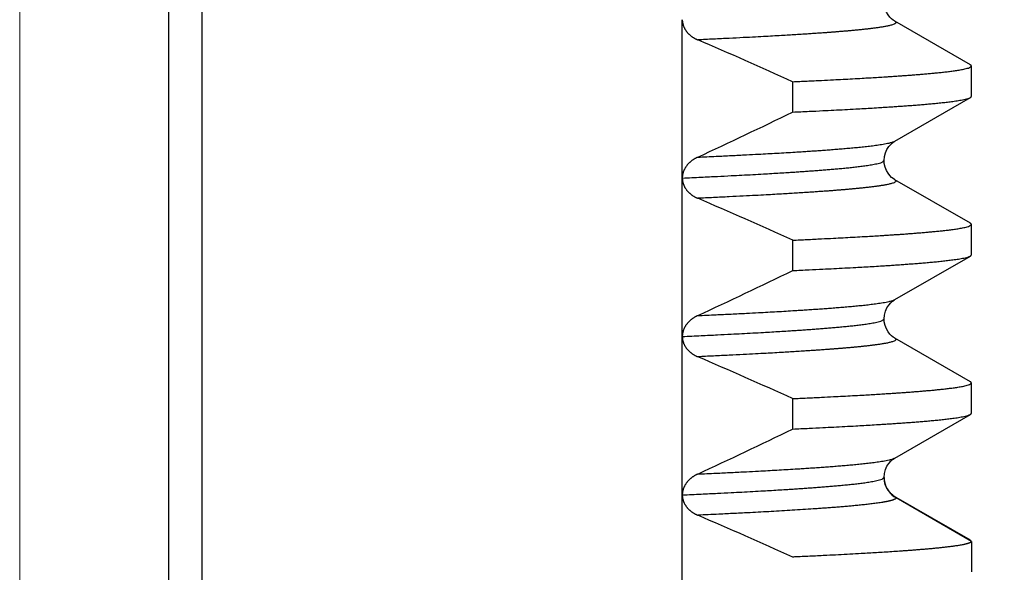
# Model space of a CAD drawing. Header units: millimetres. Extents: x 0 to 1300, y 0 to 891.
# Tile 51 of 127: x 195.5 to 201.71, y 528.95 to 532.44. Entities that reach past the tile are written whole.
import ezdxf

# ---------------------------------------------------------------- set-up
doc = ezdxf.new("R2010")
doc.units = ezdxf.units.MM
doc.header["$LTSCALE"] = 0.545669
doc.linetypes.add('CENTER', pattern=[50.8, 31.75, -6.35, 6.35, -6.35])
doc.layers.add('NoLayerName_001', color=7, linetype='Continuous')
doc.styles.get("Standard").update_dxf_attribs({"font": 'txt', "bigfont": 'extfont2'})
doc.dimstyles.get("Standard").update_dxf_attribs({"dimtxt": 2.5, "dimasz": 2.5, "dimexe": 1, "dimexo": 1, "dimtad": 1, "dimdec": 3, "dimzin": 0, "dimdsep": 46, "dimtxsty": 'Standard', "dimcen": 2.5, "dimadec": 3, "dimazin": 0, "dimtfac": 0.75, "dimtdec": 3, "dimtmove": 0, "dimatfit": 3, "dimfxl": 1, "dimarcsym": 0})

# ---------------------------------------------------------------- blocks, each defined once
blk = doc.blocks.new('_OPEN30')
at = {"color": 0, "linetype": 'ByBlock', "lineweight": -2}
for p, q in [((-1, 0.267949), (0, 0)), ((0, 0), (-1, -0.267949)), ((0, 0), (-1, 0))]:
    blk.add_line(p, q, dxfattribs=at)
blk = doc.blocks.new('*D27')
at = {"layer": 'Defpoints', "color": 0}
for p in [(195.5, 522.25), (180, 516.6915), (180, 445)]:
    blk.add_point(p, dxfattribs=at)
at = {"layer": 'NoLayerName_001', "color": 0, "linetype": 'Continuous', "lineweight": 13}
for p, q in [((195.5, 519.25), (195.5, 513.6915)), ((180, 516.6915), (150.5298, 516.6915)), ((191, 516.6915), (184.5, 516.6915))]:
    blk.add_line(p, q, dxfattribs=at)
at = {"layer": 'NoLayerName_001', "color": 0, "lineweight": 13, "xscale": 4.5, "yscale": 4.5, "zscale": 4.5, "rotation": 180}
blk.add_blockref('_OPEN30', (180, 516.6915), dxfattribs=at)
at = {"layer": 'NoLayerName_001', "color": 0, "lineweight": 13, "xscale": 4.5, "yscale": 4.5, "zscale": 4.5}
blk.add_blockref('_OPEN30', (195.5, 516.6915), dxfattribs=at)
at = {"layer": 'NoLayerName_001', "color": 0, "lineweight": 13, "insert": (161.85, 525.9495), "char_height": 10.5, "attachment_point": 5}
blk.add_mtext('\\W0.8000;１６', dxfattribs=at)
blk = doc.blocks.new('*D45')
at = {"layer": 'Defpoints', "color": 0}
for p in [(280, 585), (286.9604, 585), (200.65, 526.05)]:
    blk.add_point(p, dxfattribs=at)
at = {"layer": 'NoLayerName_001', "color": 0, "linetype": 'Continuous', "lineweight": 13}
for p, q in [((283, 585), (289.9604, 585)), ((286.9604, 530.55), (286.9604, 580.5)), ((203.65, 526.05), (289.9604, 526.05))]:
    blk.add_line(p, q, dxfattribs=at)
at = {"layer": 'NoLayerName_001', "color": 0, "lineweight": 13, "xscale": 4.5, "yscale": 4.5, "zscale": 4.5}
for p, rotation in [((286.9604, 585), 90), ((286.9604, 526.05), 270)]:
    blk.add_blockref('_OPEN30', p, dxfattribs=dict(at, rotation=rotation))
at = {"layer": 'NoLayerName_001', "color": 0, "lineweight": 13, "insert": (277.7392, 555.525), "char_height": 10.5, "attachment_point": 5, "rotation": 90}
blk.add_mtext('\\W0.8000;５９', dxfattribs=at)

msp = doc.modelspace()

# ---------------------------------------------------------------- linework, layer by layer
at = {"layer": 'NoLayerName_001', "color": 4, "linetype": 'CENTER', "lineweight": 13}
msp.add_line((195.5, 522.25), (195.5, 547.25), dxfattribs=at)
at = {"layer": 'NoLayerName_001', "color": 60, "linetype": 'Continuous', "lineweight": 25}
for p, q in [((196.4381, 536.9614), (196.4381, 526.05)), ((196.6489, 536.9663), (196.6489, 526.35)), ((199.6776, 529.44), (199.6776, 532.4376)), ((201.4937, 532.1532), (201.0182, 532.428)), ((201.5, 531.9541), (201.5, 532.1459)), ((200.3734, 532.0467), (200.3734, 531.855)), ((201.0182, 531.672), (201.4937, 531.9468)), ((201.4937, 531.1532), (201.0182, 531.428)), ((201.5, 530.9541), (201.5, 531.1459)), ((200.3734, 531.0467), (200.3734, 530.855)), ((201.0182, 530.672), (201.4937, 530.9468)), ((201.4937, 530.1532), (201.0182, 530.428)), ((201.5, 529.9541), (201.5, 530.1459)), ((200.3734, 530.0467), (200.3734, 529.855)), ((201.0182, 529.672), (201.4937, 529.9468)), ((200.952, 529.5258), (200.95, 529.5499)), ((200.95, 529.5498), (200.95, 529.5499)), ((199.6776, 528.4389), (199.6776, 529.4377)), ((201.0182, 529.428), (201.025, 529.4201)), ((201.5, 529.1459), (201.025, 529.4201)), ((201.4937, 529.1532), (201.0267, 529.4231)), ((201.5, 529.1459), (201.5, 528.9541))]:
    msp.add_line(p, q, dxfattribs=at)
for points in [[(201.0181, 532.428), (201.015, 532.4299), (201.0071, 532.4353), (200.9975, 532.443), (200.9864, 532.4541), (200.975, 532.4686), (200.9648, 532.4861), (200.9565, 532.5071), (200.9513, 532.5307), (200.95, 532.55)], [(200.95, 531.5499), (200.952, 531.5741), (200.9584, 531.5986), (200.968, 531.6199), (200.9793, 531.6373), (200.9915, 531.6513), (201.0031, 531.6617), (201.0127, 531.6686), (201.0181, 531.672)], [(201.0181, 531.428), (201.0149, 531.43), (201.007, 531.4353), (200.9974, 531.4431), (200.9863, 531.4542), (200.9749, 531.4688), (200.9647, 531.4863), (200.9565, 531.5072), (200.9513, 531.5308), (200.95, 531.55)], [(200.95, 530.5499), (200.952, 530.574), (200.9583, 530.5985), (200.9679, 530.6198), (200.9792, 530.6372), (200.9914, 530.6512), (201.003, 530.6616), (201.0126, 530.6686), (201.0181, 530.672)], [(201.0181, 530.428), (201.0149, 530.43), (201.007, 530.4353), (200.9974, 530.4431), (200.9863, 530.4542), (200.9749, 530.4687), (200.9648, 530.4863), (200.9565, 530.5072), (200.9513, 530.5308), (200.95, 530.55)], [(200.95, 529.5499), (200.952, 529.574), (200.9583, 529.5985), (200.9679, 529.6198), (200.9792, 529.6372), (200.9914, 529.6513), (201.0031, 529.6617), (201.0127, 529.6686), (201.0181, 529.672)], [(200.9851, 529.4555), (200.9748, 529.4689), (200.9654, 529.4849), (200.9575, 529.5041), (200.952, 529.5258)], [(201.0182, 529.428), (201.0118, 529.4319), (201.0042, 529.4374), (200.9953, 529.445), (200.9851, 529.4555)]]:
    msp.add_lwpolyline(points, dxfattribs=at)
for centre, radius, start, end in [((187.4459, 503.5742), 31.2699, 65.5803, 66.77892), ((182.1525, 569.4342), 41.7636, 294.95828, 295.86722), ((187.4468, 502.5762), 31.2677, 65.58026, 66.77885), ((182.1538, 568.4315), 41.7606, 294.95833, 295.86726), ((187.4466, 501.5758), 31.2681, 65.58027, 66.77887), ((182.1535, 567.432), 41.7612, 294.95832, 295.86725), ((201.0991, 529.55), 0.1491, 180.06015, 186.74636), ((201.1013, 529.5502), 0.1513, 186.73542, 190.16084), ((201.0998, 529.5499), 0.1498, 190.12922, 240.03816), ((187.446, 500.5744), 31.2697, 65.5803, 66.77891)]:
    msp.add_arc(centre, radius, start, end, dxfattribs=at)
for points, knots in [([(199.6776, 532.4376), (199.6777, 532.4357), (199.6777, 532.432), (199.6782, 532.4263), (199.679, 532.4207), (199.68, 532.4152), (199.6813, 532.4097), (199.6829, 532.4043), (199.6848, 532.3989), (199.6868, 532.3936), (199.6891, 532.3885), (199.6917, 532.3834), (199.6944, 532.3785), (199.6973, 532.3737), (199.7005, 532.369), (199.7038, 532.3645), (199.7073, 532.3601), (199.711, 532.3558), (199.7148, 532.3516), (199.7187, 532.3477), (199.7229, 532.3438), (199.7271, 532.3401), (199.7315, 532.3365), (199.7359, 532.3331), (199.7405, 532.3298), (199.7452, 532.3267), (199.75, 532.3237), (199.7548, 532.3209), (199.7597, 532.3182), (199.7648, 532.3156), (199.7698, 532.3132), (199.7733, 532.3117), (199.775, 532.3109)], [0, 0, 0, 0, 0.0056185, 0.011248, 0.0168888, 0.0225397, 0.0281978, 0.0338596, 0.03952, 0.0451737, 0.0508192, 0.0564592, 0.0620957, 0.0677301, 0.073363, 0.0789946, 0.0846244, 0.0902521, 0.0958792, 0.1015072, 0.1071367, 0.112768, 0.1184005, 0.1240333, 0.129665, 0.1352949, 0.1409234, 0.1465507, 0.1521764, 0.1578, 0.1634207, 0.1690373, 0.1690373, 0.1690373, 0.1690373]), ([(201.0182, 532.428), (201.0204, 532.4253), (201.0292, 532.4201), (201.0173, 532.4109), (201.008, 532.4075), (200.9972, 532.404), (200.9866, 532.4012), (200.9758, 532.3988), (200.965, 532.3966), (200.9541, 532.3945), (200.9432, 532.3926), (200.9323, 532.3909), (200.9214, 532.3892), (200.9104, 532.3876), (200.8995, 532.3861), (200.8885, 532.3846), (200.8776, 532.3832), (200.8666, 532.3819), (200.8556, 532.3806), (200.8446, 532.3793), (200.8337, 532.3781), (200.8227, 532.3769), (200.8117, 532.3757), (200.8007, 532.3746), (200.7897, 532.3735), (200.7787, 532.3724), (200.7677, 532.3713), (200.753, 532.3699), (200.7347, 532.3682), (200.7127, 532.3663), (200.6907, 532.3644), (200.6686, 532.3626), (200.6466, 532.3608), (200.6246, 532.3591), (200.6025, 532.3574), (200.5768, 532.3555), (200.5474, 532.3534), (200.5143, 532.3511), (200.4813, 532.3489), (200.4445, 532.3465), (200.4188, 532.3448), (200.4041, 532.3439)], [0, 0, 0, 0, 0.0106378, 0.0213251, 0.0323598, 0.0434161, 0.054466, 0.065518, 0.0765695, 0.0876207, 0.098672, 0.1097233, 0.1207746, 0.131826, 0.1428777, 0.1539296, 0.1649812, 0.1760326, 0.1870839, 0.1981351, 0.2091863, 0.2202375, 0.2312887, 0.2423399, 0.2533911, 0.2644423, 0.2754935, 0.2865448, 0.3086472, 0.3307495, 0.3528518, 0.3749541, 0.3970564, 0.4191587, 0.4412609, 0.4633632, 0.4965166, 0.52967, 0.5628234, 0.5959767, 0.6401812, 0.6401812, 0.6401812, 0.6401812]), ([(200.4041, 532.3439), (200.3894, 532.343), (200.3599, 532.3412), (200.3121, 532.3383), (200.2607, 532.3354), (200.2018, 532.3321), (200.1356, 532.3285), (200.0583, 532.3245), (199.97, 532.3201), (199.8744, 532.3155), (199.8081, 532.3124), (199.775, 532.3109)], [0, 0, 0, 0, 0.0442045, 0.0884089, 0.1436645, 0.1989201, 0.2652267, 0.3425845, 0.4309935, 0.5304536, 0.6299137, 0.6299137, 0.6299137, 0.6299137]), ([(200.3734, 532.0467), (200.4036, 532.0481), (200.4641, 532.0509), (200.5498, 532.055), (200.6254, 532.0588), (200.691, 532.0622), (200.7514, 532.0655), (200.8069, 532.0686), (200.8573, 532.0715), (200.9026, 532.0742), (200.9429, 532.0767), (200.9781, 532.079), (201.0084, 532.081), (201.0386, 532.083), (201.0688, 532.0851), (201.099, 532.0873), (201.1292, 532.0896), (201.1543, 532.0916), (201.1745, 532.0932), (201.1895, 532.0944), (201.2046, 532.0957), (201.2197, 532.097), (201.2348, 532.0983), (201.2499, 532.0997), (201.2649, 532.1011), (201.28, 532.1026), (201.2951, 532.1041), (201.3101, 532.1057), (201.3252, 532.1073), (201.3402, 532.109), (201.3553, 532.1108), (201.3703, 532.1127), (201.3853, 532.1147), (201.4003, 532.1168), (201.4153, 532.119), (201.4302, 532.1215), (201.4451, 532.1242), (201.46, 532.1273), (201.4744, 532.1313), (201.4896, 532.1347), (201.4963, 532.1426), (201.5, 532.1459)], [0, 0, 0, 0, 0.090842, 0.181683, 0.257385, 0.317946, 0.378507, 0.439068, 0.484489, 0.529911, 0.575332, 0.605612, 0.635893, 0.666174, 0.696454, 0.726735, 0.757015, 0.787296, 0.802437, 0.817577, 0.832718, 0.847859, 0.863, 0.878141, 0.893282, 0.908423, 0.923564, 0.938704, 0.953844, 0.968985, 0.984125, 0.999266, 1.014406, 1.029548, 1.044689, 1.059829, 1.074969, 1.090113, 1.105247, 1.120401, 1.135143, 1.135143, 1.135143, 1.135143]), ([(201.5, 532.1459), (201.5, 532.146), (201.5, 532.1464), (201.4999, 532.1468), (201.4997, 532.1473), (201.4996, 532.1478), (201.4993, 532.1482), (201.4991, 532.1487), (201.4988, 532.1491), (201.4985, 532.1495), (201.4982, 532.1499), (201.4978, 532.1502), (201.4975, 532.1506), (201.4971, 532.1509), (201.4967, 532.1512), (201.4963, 532.1515), (201.4958, 532.1518), (201.4954, 532.1521), (201.495, 532.1524), (201.4945, 532.1527), (201.4941, 532.1529), (201.4938, 532.1531), (201.4937, 532.1532)], [0, 0, 0, 0, 0.00049748, 0.00099748, 0.00149905, 0.00199916, 0.00249564, 0.0029905, 0.00348575, 0.00398289, 0.00448291, 0.00498635, 0.00549335, 0.00600369, 0.00651683, 0.00703199, 0.00754815, 0.00806412, 0.00857856, 0.00908999, 0.00959684, 0.01009745, 0.01009745, 0.01009745, 0.01009745]), ([(200.3734, 531.855), (200.408, 531.8566), (200.4714, 531.8595), (200.5579, 531.8637), (200.6329, 531.8675), (200.7021, 531.8711), (200.7655, 531.8745), (200.8231, 531.8778), (200.875, 531.8808), (200.9211, 531.8836), (200.9614, 531.8862), (200.996, 531.8884), (201.0305, 531.8908), (201.0651, 531.8932), (201.0996, 531.8957), (201.1284, 531.8978), (201.1514, 531.8996), (201.1687, 531.901), (201.186, 531.9024), (201.2032, 531.9039), (201.2205, 531.9054), (201.2377, 531.9069), (201.255, 531.9085), (201.2722, 531.9101), (201.2894, 531.9118), (201.3067, 531.9136), (201.3239, 531.9155), (201.3411, 531.9174), (201.3583, 531.9195), (201.3755, 531.9216), (201.3926, 531.924), (201.4098, 531.9265), (201.4269, 531.9292), (201.4439, 531.9323), (201.4609, 531.9359), (201.4778, 531.9398), (201.4883, 531.9447), (201.4937, 531.9468)], [0, 0, 0, 0, 0.103913, 0.190508, 0.259783, 0.329059, 0.398334, 0.450291, 0.502248, 0.554205, 0.588842, 0.62348, 0.658118, 0.692756, 0.727394, 0.762032, 0.779351, 0.79667, 0.81399, 0.831309, 0.848628, 0.865948, 0.883267, 0.900586, 0.917905, 0.935223, 0.952542, 0.969861, 0.987181, 1.0045, 1.021819, 1.039137, 1.056457, 1.073783, 1.091095, 1.108413, 1.125731, 1.125731, 1.125731, 1.125731]), ([(201.4937, 531.9468), (201.4938, 531.9469), (201.4941, 531.9471), (201.4945, 531.9473), (201.4949, 531.9476), (201.4953, 531.9479), (201.4957, 531.9481), (201.4961, 531.9484), (201.4966, 531.9488), (201.497, 531.9491), (201.4973, 531.9494), (201.4977, 531.9498), (201.4981, 531.9502), (201.4984, 531.9505), (201.4988, 531.951), (201.4991, 531.9514), (201.4993, 531.9518), (201.4996, 531.9522), (201.4997, 531.9527), (201.4999, 531.9532), (201.5, 531.9537), (201.5, 531.954), (201.5, 531.9541)], [0, 0, 0, 0, 0.00049022, 0.00097777, 0.0014648, 0.00195357, 0.00244637, 0.00294563, 0.00345381, 0.00397146, 0.00449553, 0.00502278, 0.00555025, 0.00607529, 0.00659569, 0.00710976, 0.00761646, 0.00811554, 0.00860777, 0.00909506, 0.00958064, 0.0100692, 0.0100692, 0.0100692, 0.0100692]), ([(199.775, 531.5707), (199.8134, 531.5725), (199.8838, 531.5757), (199.9862, 531.5807), (200.0757, 531.5852), (200.1525, 531.5892), (200.2164, 531.5927), (200.274, 531.5959), (200.3316, 531.5993), (200.3827, 531.6024), (200.4275, 531.6052), (200.4658, 531.6077), (200.5042, 531.6102), (200.5425, 531.6129), (200.5808, 531.6156), (200.6128, 531.618), (200.6383, 531.62), (200.6575, 531.6215), (200.6766, 531.6231), (200.6958, 531.6247), (200.7149, 531.6263), (200.7341, 531.628), (200.7532, 531.6298), (200.7723, 531.6316), (200.7915, 531.6335), (200.8106, 531.6354), (200.8297, 531.6375), (200.8488, 531.6396), (200.8679, 531.6418), (200.8869, 531.6442), (200.906, 531.6468), (200.925, 531.6495), (200.944, 531.6526), (200.9629, 531.6559), (200.9817, 531.6599), (201.0005, 531.6642), (201.0122, 531.6696), (201.0181, 531.672)], [0, 0, 0, 0, 0.115298, 0.21138, 0.307462, 0.384328, 0.441977, 0.499626, 0.557275, 0.614925, 0.653358, 0.69179, 0.730223, 0.768656, 0.807089, 0.845522, 0.864738, 0.883955, 0.903172, 0.922389, 0.941606, 0.960823, 0.98004, 0.999256, 1.018472, 1.037689, 1.056905, 1.076122, 1.095339, 1.114556, 1.133772, 1.152987, 1.172205, 1.191429, 1.210638, 1.229853, 1.249068, 1.249068, 1.249068, 1.249068]), ([(199.775, 531.5707), (199.7733, 531.5699), (199.7698, 531.5683), (199.7648, 531.5656), (199.7598, 531.5629), (199.7548, 531.56), (199.75, 531.557), (199.7452, 531.5539), (199.7406, 531.5506), (199.736, 531.5471), (199.7315, 531.5436), (199.7272, 531.5398), (199.723, 531.536), (199.7189, 531.532), (199.7149, 531.5279), (199.7111, 531.5236), (199.7074, 531.5193), (199.7039, 531.5147), (199.7006, 531.5101), (199.6975, 531.5053), (199.6946, 531.5004), (199.6918, 531.4954), (199.6893, 531.4903), (199.687, 531.485), (199.6849, 531.4797), (199.683, 531.4742), (199.6814, 531.4687), (199.6801, 531.4631), (199.679, 531.4575), (199.6782, 531.4518), (199.6777, 531.4461), (199.6777, 531.4423), (199.6776, 531.4404)], [0, 0, 0, 0, 0.0056983, 0.0114005, 0.0171055, 0.0228125, 0.0285211, 0.0342309, 0.039942, 0.0456546, 0.0513683, 0.0570817, 0.0627938, 0.0685043, 0.0742132, 0.0799212, 0.0856296, 0.0913397, 0.0970514, 0.1027643, 0.1084788, 0.1141958, 0.1199167, 0.1256439, 0.1313802, 0.1371238, 0.1428687, 0.1486095, 0.1543422, 0.1600642, 0.1657747, 0.1714745, 0.1714745, 0.1714745, 0.1714745]), ([(199.6776, 531.439), (199.7175, 531.4408), (199.7915, 531.4442), (199.8939, 531.4492), (199.9793, 531.4535), (200.0533, 531.4573), (200.1216, 531.461), (200.1842, 531.4645), (200.2411, 531.4678), (200.2923, 531.4709), (200.3378, 531.4738), (200.3776, 531.4763), (200.4117, 531.4786), (200.4458, 531.4809), (200.4799, 531.4833), (200.514, 531.4858), (200.5481, 531.4884), (200.5765, 531.4907), (200.5992, 531.4925), (200.6163, 531.494), (200.6333, 531.4954), (200.6503, 531.4969), (200.6674, 531.4984), (200.6844, 531.5), (200.7014, 531.5017), (200.7184, 531.5034), (200.7354, 531.5051), (200.7524, 531.5069), (200.7694, 531.5088), (200.7864, 531.5108), (200.8034, 531.5129), (200.8203, 531.5151), (200.8373, 531.5175), (200.8542, 531.52), (200.871, 531.5228), (200.8879, 531.5258), (200.9047, 531.5292), (200.921, 531.5337), (200.9382, 531.5374), (200.9458, 531.5463), (200.95, 531.5499)], [0, 0, 0, 0, 0.119676, 0.222256, 0.307739, 0.376125, 0.444511, 0.512898, 0.564188, 0.615478, 0.666768, 0.700961, 0.735154, 0.769348, 0.803541, 0.837734, 0.871927, 0.906121, 0.923218, 0.940315, 0.957412, 0.97451, 0.991607, 1.008705, 1.025802, 1.042899, 1.059996, 1.077092, 1.094189, 1.111286, 1.128382, 1.14548, 1.162577, 1.179674, 1.196771, 1.213867, 1.230968, 1.248057, 1.26517, 1.281821, 1.281821, 1.281821, 1.281821]), ([(199.6776, 531.4397), (199.6777, 531.4378), (199.6777, 531.434), (199.6781, 531.4283), (199.6788, 531.4227), (199.6798, 531.417), (199.681, 531.4114), (199.6825, 531.4059), (199.6842, 531.4004), (199.6862, 531.3951), (199.6885, 531.3898), (199.691, 531.3847), (199.6937, 531.3797), (199.6966, 531.3748), (199.6998, 531.37), (199.7031, 531.3654), (199.7066, 531.3609), (199.7103, 531.3565), (199.7142, 531.3523), (199.7182, 531.3482), (199.7223, 531.3443), (199.7266, 531.3405), (199.731, 531.3369), (199.7355, 531.3334), (199.7401, 531.3301), (199.7449, 531.3269), (199.7497, 531.3239), (199.7546, 531.321), (199.7596, 531.3182), (199.7647, 531.3156), (199.7698, 531.3132), (199.7733, 531.3117), (199.775, 531.3109)], [0, 0, 0, 0, 0.0056943, 0.0114014, 0.0171182, 0.0228414, 0.0285676, 0.0342936, 0.0400164, 0.0457337, 0.0514464, 0.0571573, 0.0628684, 0.0685806, 0.0742935, 0.0800059, 0.085716, 0.0914218, 0.097125, 0.1028272, 0.1085296, 0.1142327, 0.1199367, 0.1256409, 0.1313445, 0.137047, 0.1427489, 0.1484499, 0.1541497, 0.1598474, 0.165542, 0.171232, 0.171232, 0.171232, 0.171232]), ([(201.0181, 531.428), (201.0204, 531.4253), (201.0291, 531.4201), (201.0173, 531.4109), (201.008, 531.4075), (200.9972, 531.404), (200.9866, 531.4012), (200.9758, 531.3988), (200.9649, 531.3966), (200.9541, 531.3945), (200.9432, 531.3926), (200.9323, 531.3909), (200.9214, 531.3892), (200.9104, 531.3876), (200.8995, 531.3861), (200.8885, 531.3846), (200.8776, 531.3832), (200.8666, 531.3819), (200.8556, 531.3806), (200.8446, 531.3793), (200.8337, 531.3781), (200.8227, 531.3769), (200.8117, 531.3757), (200.8007, 531.3746), (200.7897, 531.3735), (200.7787, 531.3724), (200.7677, 531.3713), (200.753, 531.3699), (200.7347, 531.3682), (200.7127, 531.3663), (200.6907, 531.3644), (200.6686, 531.3626), (200.6466, 531.3608), (200.6246, 531.3591), (200.6025, 531.3574), (200.5768, 531.3555), (200.5474, 531.3534), (200.5143, 531.3511), (200.4813, 531.3489), (200.4445, 531.3465), (200.4188, 531.3448), (200.4041, 531.3439)], [0, 0, 0, 0, 0.0106377, 0.0213249, 0.0323595, 0.0434156, 0.0544655, 0.0655174, 0.0765688, 0.0876199, 0.098671, 0.1097223, 0.1207734, 0.1318248, 0.1428764, 0.1539281, 0.1649796, 0.1760309, 0.1870821, 0.1981332, 0.2091843, 0.2202354, 0.2312865, 0.2423376, 0.2533887, 0.2644398, 0.2754909, 0.286542, 0.3086442, 0.3307463, 0.3528484, 0.3749505, 0.3970526, 0.4191546, 0.4412567, 0.4633588, 0.4965119, 0.5296649, 0.562818, 0.595971, 0.6401751, 0.6401751, 0.6401751, 0.6401751]), ([(200.4041, 531.3439), (200.3894, 531.343), (200.3599, 531.3412), (200.3121, 531.3383), (200.2607, 531.3354), (200.2018, 531.3321), (200.1356, 531.3285), (200.0583, 531.3245), (199.97, 531.3201), (199.8744, 531.3155), (199.8081, 531.3124), (199.775, 531.3109)], [0, 0, 0, 0, 0.0442041, 0.0884081, 0.1436631, 0.1989182, 0.2652242, 0.3425813, 0.4309894, 0.5304486, 0.6299077, 0.6299077, 0.6299077, 0.6299077]), ([(200.3734, 531.0467), (200.4036, 531.0481), (200.4641, 531.0509), (200.5498, 531.055), (200.6254, 531.0588), (200.691, 531.0622), (200.7514, 531.0655), (200.8069, 531.0686), (200.8573, 531.0715), (200.9026, 531.0742), (200.9429, 531.0767), (200.9781, 531.079), (201.0084, 531.081), (201.0386, 531.083), (201.0688, 531.0851), (201.099, 531.0873), (201.1292, 531.0896), (201.1543, 531.0916), (201.1745, 531.0932), (201.1895, 531.0944), (201.2046, 531.0957), (201.2197, 531.097), (201.2348, 531.0983), (201.2499, 531.0997), (201.2649, 531.1011), (201.28, 531.1026), (201.2951, 531.1041), (201.3101, 531.1057), (201.3252, 531.1073), (201.3402, 531.109), (201.3553, 531.1108), (201.3703, 531.1127), (201.3853, 531.1147), (201.4003, 531.1168), (201.4153, 531.119), (201.4302, 531.1215), (201.4451, 531.1242), (201.46, 531.1273), (201.4744, 531.1313), (201.4896, 531.1347), (201.4963, 531.1426), (201.5, 531.1459)], [0, 0, 0, 0, 0.090842, 0.181683, 0.257385, 0.317946, 0.378507, 0.439068, 0.484489, 0.529911, 0.575332, 0.605612, 0.635893, 0.666174, 0.696454, 0.726735, 0.757015, 0.787296, 0.802437, 0.817577, 0.832718, 0.847859, 0.863, 0.878141, 0.893282, 0.908423, 0.923564, 0.938704, 0.953844, 0.968985, 0.984125, 0.999266, 1.014406, 1.029548, 1.044689, 1.059829, 1.074969, 1.090113, 1.105247, 1.120401, 1.135143, 1.135143, 1.135143, 1.135143]), ([(201.5, 531.1459), (201.5, 531.146), (201.5, 531.1464), (201.4999, 531.1468), (201.4997, 531.1473), (201.4996, 531.1478), (201.4993, 531.1482), (201.4991, 531.1487), (201.4988, 531.1491), (201.4985, 531.1495), (201.4982, 531.1499), (201.4978, 531.1502), (201.4975, 531.1506), (201.4971, 531.1509), (201.4967, 531.1512), (201.4963, 531.1515), (201.4958, 531.1518), (201.4954, 531.1521), (201.495, 531.1524), (201.4945, 531.1527), (201.4941, 531.1529), (201.4938, 531.1531), (201.4937, 531.1532)], [0, 0, 0, 0, 0.00049748, 0.00099748, 0.00149905, 0.00199916, 0.00249564, 0.0029905, 0.00348575, 0.00398289, 0.00448291, 0.00498635, 0.00549335, 0.00600369, 0.00651683, 0.00703199, 0.00754815, 0.00806412, 0.00857856, 0.00908999, 0.00959684, 0.01009745, 0.01009745, 0.01009745, 0.01009745]), ([(201.4937, 530.9468), (201.4938, 530.9469), (201.4941, 530.9471), (201.4945, 530.9473), (201.4949, 530.9476), (201.4953, 530.9479), (201.4957, 530.9481), (201.4961, 530.9484), (201.4966, 530.9488), (201.497, 530.9491), (201.4973, 530.9494), (201.4977, 530.9498), (201.4981, 530.9502), (201.4984, 530.9505), (201.4988, 530.951), (201.4991, 530.9514), (201.4993, 530.9518), (201.4996, 530.9522), (201.4997, 530.9527), (201.4999, 530.9532), (201.5, 530.9537), (201.5, 530.954), (201.5, 530.9541)], [0, 0, 0, 0, 0.00049022, 0.00097777, 0.0014648, 0.00195357, 0.00244637, 0.00294563, 0.00345381, 0.00397146, 0.00449553, 0.00502278, 0.00555025, 0.00607529, 0.00659569, 0.00710976, 0.00761646, 0.00811554, 0.00860777, 0.00909506, 0.00958064, 0.0100692, 0.0100692, 0.0100692, 0.0100692]), ([(200.3734, 530.855), (200.408, 530.8566), (200.4714, 530.8595), (200.5579, 530.8637), (200.6329, 530.8675), (200.7021, 530.8711), (200.7655, 530.8745), (200.8231, 530.8778), (200.875, 530.8808), (200.9211, 530.8836), (200.9614, 530.8862), (200.996, 530.8884), (201.0305, 530.8908), (201.0651, 530.8932), (201.0996, 530.8957), (201.1284, 530.8978), (201.1514, 530.8996), (201.1687, 530.901), (201.186, 530.9024), (201.2032, 530.9039), (201.2205, 530.9054), (201.2377, 530.9069), (201.255, 530.9085), (201.2722, 530.9101), (201.2894, 530.9118), (201.3067, 530.9136), (201.3239, 530.9155), (201.3411, 530.9174), (201.3583, 530.9195), (201.3755, 530.9216), (201.3926, 530.924), (201.4098, 530.9265), (201.4269, 530.9292), (201.4439, 530.9323), (201.4609, 530.9359), (201.4778, 530.9398), (201.4883, 530.9447), (201.4937, 530.9468)], [0, 0, 0, 0, 0.103913, 0.190508, 0.259783, 0.329059, 0.398334, 0.450291, 0.502248, 0.554205, 0.588842, 0.62348, 0.658118, 0.692756, 0.727394, 0.762032, 0.779351, 0.79667, 0.81399, 0.831309, 0.848628, 0.865948, 0.883267, 0.900586, 0.917905, 0.935223, 0.952542, 0.969861, 0.987181, 1.0045, 1.021819, 1.039137, 1.056457, 1.073783, 1.091095, 1.108413, 1.125731, 1.125731, 1.125731, 1.125731]), ([(199.775, 530.5707), (199.8134, 530.5725), (199.8838, 530.5757), (199.9862, 530.5807), (200.0757, 530.5852), (200.1525, 530.5892), (200.2164, 530.5927), (200.274, 530.5959), (200.3316, 530.5993), (200.3827, 530.6024), (200.4275, 530.6052), (200.4658, 530.6077), (200.5042, 530.6102), (200.5425, 530.6129), (200.5808, 530.6156), (200.6128, 530.618), (200.6383, 530.62), (200.6575, 530.6215), (200.6766, 530.6231), (200.6958, 530.6247), (200.7149, 530.6263), (200.7341, 530.628), (200.7532, 530.6298), (200.7723, 530.6316), (200.7914, 530.6335), (200.8106, 530.6354), (200.8297, 530.6374), (200.8488, 530.6396), (200.8679, 530.6418), (200.8869, 530.6442), (200.906, 530.6468), (200.925, 530.6495), (200.944, 530.6526), (200.9629, 530.6559), (200.9817, 530.6599), (201.0005, 530.6642), (201.0122, 530.6696), (201.0181, 530.672)], [0, 0, 0, 0, 0.115296, 0.211376, 0.307456, 0.38432, 0.441968, 0.499616, 0.557264, 0.614912, 0.653344, 0.691776, 0.730208, 0.768641, 0.807073, 0.845505, 0.864721, 0.883938, 0.903154, 0.922371, 0.941587, 0.960804, 0.98002, 0.999236, 1.018452, 1.037668, 1.056884, 1.0761, 1.095317, 1.114534, 1.133749, 1.152964, 1.172182, 1.191405, 1.210614, 1.229828, 1.249043, 1.249043, 1.249043, 1.249043]), ([(199.775, 530.5707), (199.7733, 530.5699), (199.7698, 530.5683), (199.7648, 530.5656), (199.7597, 530.5629), (199.7548, 530.56), (199.7499, 530.557), (199.7451, 530.5538), (199.7404, 530.5505), (199.7359, 530.547), (199.7314, 530.5434), (199.727, 530.5397), (199.7228, 530.5358), (199.7187, 530.5318), (199.7147, 530.5277), (199.7109, 530.5234), (199.7072, 530.519), (199.7037, 530.5144), (199.7004, 530.5097), (199.6972, 530.5049), (199.6943, 530.5), (199.6916, 530.4949), (199.689, 530.4898), (199.6867, 530.4845), (199.6847, 530.4791), (199.6828, 530.4736), (199.6813, 530.4681), (199.68, 530.4625), (199.6789, 530.4568), (199.6782, 530.4511), (199.6777, 530.4454), (199.6777, 530.4415), (199.6776, 530.4396)], [0, 0, 0, 0, 0.0057268, 0.0114577, 0.0171915, 0.0229272, 0.0286644, 0.0344027, 0.040142, 0.0458826, 0.051624, 0.0573652, 0.0631053, 0.068844, 0.0745817, 0.0803192, 0.0860578, 0.091799, 0.0975419, 0.1032858, 0.1090304, 0.1147763, 0.1205248, 0.1262782, 0.1320394, 0.1378074, 0.1435774, 0.1493447, 0.1551055, 0.1608571, 0.1665977, 0.172327, 0.172327, 0.172327, 0.172327]), ([(199.6776, 530.439), (199.7175, 530.4408), (199.7915, 530.4442), (199.8939, 530.4492), (199.9793, 530.4535), (200.0533, 530.4573), (200.1216, 530.461), (200.1842, 530.4645), (200.2411, 530.4678), (200.2923, 530.4709), (200.3378, 530.4738), (200.3776, 530.4763), (200.4117, 530.4786), (200.4458, 530.4809), (200.4799, 530.4833), (200.514, 530.4858), (200.5481, 530.4884), (200.5765, 530.4907), (200.5992, 530.4925), (200.6163, 530.494), (200.6333, 530.4954), (200.6503, 530.4969), (200.6674, 530.4984), (200.6844, 530.5), (200.7014, 530.5017), (200.7184, 530.5034), (200.7354, 530.5051), (200.7524, 530.5069), (200.7694, 530.5088), (200.7864, 530.5108), (200.8034, 530.5129), (200.8203, 530.5151), (200.8373, 530.5175), (200.8542, 530.52), (200.871, 530.5228), (200.8879, 530.5258), (200.9047, 530.5292), (200.921, 530.5337), (200.9382, 530.5374), (200.9458, 530.5463), (200.95, 530.5499)], [0, 0, 0, 0, 0.119676, 0.222256, 0.307739, 0.376126, 0.444512, 0.512899, 0.564189, 0.615479, 0.66677, 0.700963, 0.735156, 0.769349, 0.803543, 0.837736, 0.871929, 0.906123, 0.92322, 0.940317, 0.957415, 0.974512, 0.99161, 1.008707, 1.025804, 1.042901, 1.059998, 1.077095, 1.094191, 1.111288, 1.128385, 1.145482, 1.16258, 1.179677, 1.196774, 1.21387, 1.230971, 1.24806, 1.265173, 1.281824, 1.281824, 1.281824, 1.281824]), ([(199.6776, 530.4401), (199.6777, 530.4382), (199.6777, 530.4344), (199.6781, 530.4287), (199.6788, 530.423), (199.6797, 530.4173), (199.6809, 530.4117), (199.6824, 530.4062), (199.6841, 530.4007), (199.6861, 530.3953), (199.6883, 530.3901), (199.6908, 530.3849), (199.6936, 530.3799), (199.6965, 530.375), (199.6996, 530.3702), (199.703, 530.3655), (199.7065, 530.361), (199.7102, 530.3566), (199.7141, 530.3524), (199.7181, 530.3483), (199.7222, 530.3444), (199.7265, 530.3406), (199.7309, 530.337), (199.7354, 530.3335), (199.7401, 530.3302), (199.7448, 530.327), (199.7496, 530.3239), (199.7546, 530.321), (199.7596, 530.3183), (199.7646, 530.3157), (199.7698, 530.3132), (199.7733, 530.3117), (199.775, 530.3109)], [0, 0, 0, 0, 0.0057064, 0.0114261, 0.0171551, 0.02289, 0.0286271, 0.0343634, 0.0400962, 0.0458236, 0.051547, 0.0572693, 0.0629924, 0.0687171, 0.0744429, 0.0801685, 0.0858915, 0.09161, 0.0973254, 0.1030396, 0.1087537, 0.1144684, 0.1201838, 0.1258995, 0.1316146, 0.1373288, 0.1430425, 0.1487554, 0.1544671, 0.1601768, 0.1658833, 0.1715851, 0.1715851, 0.1715851, 0.1715851]), ([(201.0181, 530.428), (201.0204, 530.4253), (201.0291, 530.4201), (201.0173, 530.4109), (201.008, 530.4075), (200.9972, 530.404), (200.9866, 530.4012), (200.9758, 530.3988), (200.9649, 530.3966), (200.9541, 530.3945), (200.9432, 530.3926), (200.9323, 530.3909), (200.9214, 530.3892), (200.9104, 530.3876), (200.8995, 530.3861), (200.8885, 530.3846), (200.8776, 530.3832), (200.8666, 530.3819), (200.8556, 530.3806), (200.8446, 530.3793), (200.8337, 530.3781), (200.8227, 530.3769), (200.8117, 530.3757), (200.8007, 530.3746), (200.7897, 530.3735), (200.7787, 530.3724), (200.7677, 530.3713), (200.753, 530.3699), (200.7347, 530.3683), (200.7127, 530.3663), (200.6906, 530.3644), (200.6686, 530.3626), (200.6466, 530.3608), (200.6246, 530.3591), (200.6025, 530.3574), (200.5768, 530.3555), (200.5474, 530.3534), (200.5143, 530.3511), (200.4813, 530.3489), (200.4445, 530.3465), (200.4188, 530.3448), (200.4041, 530.3439)], [0, 0, 0, 0, 0.0106375, 0.0213248, 0.0323595, 0.0434157, 0.0544656, 0.0655174, 0.0765689, 0.08762, 0.0986711, 0.1097224, 0.1207736, 0.1318249, 0.1428765, 0.1539283, 0.1649798, 0.1760312, 0.1870823, 0.1981335, 0.2091846, 0.2202357, 0.2312868, 0.2423379, 0.253389, 0.2644401, 0.2754913, 0.2865424, 0.3086446, 0.3307468, 0.3528489, 0.374951, 0.3970531, 0.4191552, 0.4412573, 0.4633594, 0.4965126, 0.5296657, 0.5628188, 0.5959719, 0.640176, 0.640176, 0.640176, 0.640176]), ([(200.4041, 530.3439), (200.3894, 530.343), (200.3599, 530.3412), (200.3121, 530.3383), (200.2607, 530.3354), (200.2018, 530.3321), (200.1356, 530.3285), (200.0583, 530.3245), (199.97, 530.3201), (199.8744, 530.3155), (199.8081, 530.3124), (199.775, 530.3109)], [0, 0, 0, 0, 0.0442041, 0.0884082, 0.1436634, 0.1989185, 0.2652246, 0.3425818, 0.43099, 0.5304493, 0.6299086, 0.6299086, 0.6299086, 0.6299086]), ([(200.3734, 530.0467), (200.4036, 530.0481), (200.4641, 530.0509), (200.5498, 530.055), (200.6254, 530.0588), (200.691, 530.0622), (200.7514, 530.0655), (200.8069, 530.0686), (200.8573, 530.0715), (200.9026, 530.0742), (200.9429, 530.0767), (200.9781, 530.079), (201.0084, 530.081), (201.0386, 530.083), (201.0688, 530.0851), (201.099, 530.0873), (201.1292, 530.0896), (201.1543, 530.0916), (201.1745, 530.0932), (201.1895, 530.0944), (201.2046, 530.0957), (201.2197, 530.097), (201.2348, 530.0983), (201.2499, 530.0997), (201.2649, 530.1011), (201.28, 530.1026), (201.2951, 530.1041), (201.3101, 530.1057), (201.3252, 530.1073), (201.3402, 530.109), (201.3553, 530.1108), (201.3703, 530.1127), (201.3853, 530.1147), (201.4003, 530.1168), (201.4153, 530.119), (201.4302, 530.1215), (201.4451, 530.1242), (201.46, 530.1273), (201.4744, 530.1313), (201.4896, 530.1347), (201.4963, 530.1426), (201.5, 530.1459)], [0, 0, 0, 0, 0.090842, 0.181683, 0.257385, 0.317946, 0.378507, 0.439068, 0.484489, 0.529911, 0.575332, 0.605612, 0.635893, 0.666174, 0.696454, 0.726735, 0.757015, 0.787296, 0.802437, 0.817577, 0.832718, 0.847859, 0.863, 0.878141, 0.893282, 0.908423, 0.923564, 0.938704, 0.953844, 0.968985, 0.984125, 0.999266, 1.014406, 1.029548, 1.044689, 1.059829, 1.074969, 1.090113, 1.105247, 1.120401, 1.135143, 1.135143, 1.135143, 1.135143]), ([(201.5, 530.1459), (201.5, 530.146), (201.5, 530.1464), (201.4999, 530.1468), (201.4997, 530.1473), (201.4996, 530.1478), (201.4993, 530.1482), (201.4991, 530.1487), (201.4988, 530.1491), (201.4985, 530.1495), (201.4982, 530.1499), (201.4978, 530.1502), (201.4975, 530.1506), (201.4971, 530.1509), (201.4967, 530.1512), (201.4963, 530.1515), (201.4958, 530.1518), (201.4954, 530.1521), (201.495, 530.1524), (201.4945, 530.1527), (201.4941, 530.1529), (201.4938, 530.1531), (201.4937, 530.1532)], [0, 0, 0, 0, 0.00049748, 0.00099748, 0.00149905, 0.00199916, 0.00249564, 0.0029905, 0.00348575, 0.00398289, 0.00448291, 0.00498635, 0.00549335, 0.00600369, 0.00651683, 0.00703199, 0.00754815, 0.00806412, 0.00857856, 0.00908999, 0.00959684, 0.01009745, 0.01009745, 0.01009745, 0.01009745]), ([(200.3734, 529.855), (200.408, 529.8566), (200.4714, 529.8595), (200.5579, 529.8637), (200.6329, 529.8675), (200.7021, 529.8711), (200.7655, 529.8745), (200.8231, 529.8778), (200.875, 529.8808), (200.9211, 529.8836), (200.9614, 529.8862), (200.996, 529.8884), (201.0305, 529.8908), (201.0651, 529.8932), (201.0996, 529.8957), (201.1284, 529.8978), (201.1514, 529.8996), (201.1687, 529.901), (201.186, 529.9024), (201.2032, 529.9039), (201.2205, 529.9054), (201.2377, 529.9069), (201.255, 529.9085), (201.2722, 529.9101), (201.2894, 529.9118), (201.3067, 529.9136), (201.3239, 529.9155), (201.3411, 529.9174), (201.3583, 529.9195), (201.3755, 529.9216), (201.3926, 529.924), (201.4098, 529.9265), (201.4269, 529.9292), (201.4439, 529.9323), (201.4609, 529.9359), (201.4778, 529.9398), (201.4883, 529.9447), (201.4937, 529.9468)], [0, 0, 0, 0, 0.103913, 0.190508, 0.259783, 0.329059, 0.398334, 0.450291, 0.502248, 0.554205, 0.588842, 0.62348, 0.658118, 0.692756, 0.727394, 0.762032, 0.779351, 0.79667, 0.81399, 0.831309, 0.848628, 0.865948, 0.883267, 0.900586, 0.917905, 0.935223, 0.952542, 0.969861, 0.987181, 1.0045, 1.021819, 1.039137, 1.056457, 1.073783, 1.091095, 1.108413, 1.125731, 1.125731, 1.125731, 1.125731]), ([(201.4937, 529.9468), (201.4938, 529.9469), (201.4941, 529.9471), (201.4945, 529.9473), (201.4949, 529.9476), (201.4953, 529.9479), (201.4957, 529.9481), (201.4961, 529.9484), (201.4966, 529.9488), (201.497, 529.9491), (201.4973, 529.9494), (201.4977, 529.9498), (201.4981, 529.9502), (201.4984, 529.9505), (201.4988, 529.951), (201.4991, 529.9514), (201.4993, 529.9518), (201.4996, 529.9522), (201.4997, 529.9527), (201.4999, 529.9532), (201.5, 529.9537), (201.5, 529.954), (201.5, 529.9541)], [0, 0, 0, 0, 0.00049022, 0.00097777, 0.0014648, 0.00195357, 0.00244637, 0.00294563, 0.00345381, 0.00397146, 0.00449553, 0.00502278, 0.00555025, 0.00607529, 0.00659569, 0.00710976, 0.00761646, 0.00811554, 0.00860777, 0.00909506, 0.00958064, 0.0100692, 0.0100692, 0.0100692, 0.0100692]), ([(199.775, 529.5707), (199.8134, 529.5725), (199.8838, 529.5757), (199.9862, 529.5807), (200.0757, 529.5852), (200.1525, 529.5892), (200.2164, 529.5927), (200.274, 529.5959), (200.3316, 529.5993), (200.3827, 529.6024), (200.4275, 529.6052), (200.4658, 529.6077), (200.5042, 529.6102), (200.5425, 529.6129), (200.5808, 529.6156), (200.6128, 529.618), (200.6383, 529.62), (200.6575, 529.6215), (200.6766, 529.6231), (200.6958, 529.6247), (200.7149, 529.6263), (200.7341, 529.628), (200.7532, 529.6298), (200.7723, 529.6316), (200.7915, 529.6335), (200.8106, 529.6354), (200.8297, 529.6374), (200.8488, 529.6396), (200.8679, 529.6418), (200.8869, 529.6442), (200.906, 529.6468), (200.925, 529.6495), (200.944, 529.6526), (200.9629, 529.6559), (200.9817, 529.6599), (201.0005, 529.6642), (201.0122, 529.6696), (201.0181, 529.672)], [0, 0, 0, 0, 0.115297, 0.211377, 0.307458, 0.384322, 0.44197, 0.499619, 0.557267, 0.614916, 0.653348, 0.69178, 0.730213, 0.768645, 0.807077, 0.84551, 0.864726, 0.883942, 0.903159, 0.922376, 0.941593, 0.960809, 0.980025, 0.999242, 1.018458, 1.037674, 1.05689, 1.076106, 1.095323, 1.11454, 1.133755, 1.15297, 1.172188, 1.191412, 1.210621, 1.229835, 1.24905, 1.24905, 1.24905, 1.24905]), ([(199.775, 529.5707), (199.7733, 529.5699), (199.7698, 529.5683), (199.7648, 529.5657), (199.7597, 529.5629), (199.7548, 529.56), (199.7499, 529.557), (199.7452, 529.5538), (199.7405, 529.5505), (199.7359, 529.5471), (199.7314, 529.5435), (199.7271, 529.5398), (199.7229, 529.5359), (199.7188, 529.5319), (199.7148, 529.5278), (199.711, 529.5235), (199.7073, 529.5191), (199.7038, 529.5146), (199.7005, 529.5099), (199.6974, 529.5051), (199.6944, 529.5002), (199.6917, 529.4951), (199.6891, 529.49), (199.6868, 529.4847), (199.6847, 529.4794), (199.6829, 529.4739), (199.6813, 529.4684), (199.68, 529.4628), (199.679, 529.4571), (199.6782, 529.4514), (199.6777, 529.4457), (199.6777, 529.4419), (199.6776, 529.44)], [0, 0, 0, 0, 0.0057149, 0.0114338, 0.0171555, 0.0228793, 0.0286045, 0.0343308, 0.0400584, 0.0457873, 0.0515172, 0.0572467, 0.0629751, 0.0687021, 0.0744277, 0.0801529, 0.0858788, 0.091607, 0.0973368, 0.1030678, 0.1087998, 0.1145335, 0.1202706, 0.1260131, 0.1317639, 0.1375218, 0.1432813, 0.1490376, 0.1547867, 0.1605259, 0.1662539, 0.1719708, 0.1719708, 0.1719708, 0.1719708]), ([(199.6776, 529.439), (199.7175, 529.4408), (199.7915, 529.4442), (199.8939, 529.4492), (199.9793, 529.4535), (200.0533, 529.4573), (200.1215, 529.461), (200.1841, 529.4645), (200.241, 529.4678), (200.2922, 529.4709), (200.3377, 529.4738), (200.3775, 529.4763), (200.4116, 529.4786), (200.4457, 529.4809), (200.4799, 529.4833), (200.514, 529.4858), (200.548, 529.4884), (200.5764, 529.4907), (200.5992, 529.4925), (200.6162, 529.494), (200.6332, 529.4954), (200.6503, 529.4969), (200.6673, 529.4984), (200.6843, 529.5), (200.7013, 529.5017), (200.7183, 529.5034), (200.7354, 529.5051), (200.7524, 529.5069), (200.7693, 529.5088), (200.7863, 529.5108), (200.8033, 529.5129), (200.8202, 529.5151), (200.8372, 529.5175), (200.8541, 529.52), (200.871, 529.5228), (200.8878, 529.5258), (200.9046, 529.5292), (200.9209, 529.5337), (200.9381, 529.5374), (200.9458, 529.5463), (200.95, 529.5498)], [0, 0, 0, 0, 0.119668, 0.222241, 0.307718, 0.3761, 0.444482, 0.512864, 0.564151, 0.615437, 0.666724, 0.700915, 0.735106, 0.769297, 0.803488, 0.837679, 0.87187, 0.906061, 0.923157, 0.940253, 0.957349, 0.974446, 0.991542, 1.008638, 1.025734, 1.04283, 1.059926, 1.077021, 1.094117, 1.111212, 1.128308, 1.145404, 1.1625, 1.179597, 1.196692, 1.213787, 1.230887, 1.247974, 1.265085, 1.281759, 1.281759, 1.281759, 1.281759]), ([(199.6776, 529.4377), (199.6777, 529.4358), (199.6777, 529.4321), (199.6782, 529.4265), (199.679, 529.4209), (199.68, 529.4153), (199.6813, 529.4098), (199.6829, 529.4044), (199.6847, 529.399), (199.6868, 529.3937), (199.6891, 529.3886), (199.6916, 529.3835), (199.6944, 529.3786), (199.6973, 529.3738), (199.7004, 529.3691), (199.7038, 529.3645), (199.7072, 529.3601), (199.7109, 529.3558), (199.7147, 529.3517), (199.7187, 529.3477), (199.7228, 529.3438), (199.7271, 529.3401), (199.7314, 529.3366), (199.7359, 529.3331), (199.7405, 529.3298), (199.7452, 529.3267), (199.7499, 529.3237), (199.7548, 529.3209), (199.7597, 529.3182), (199.7648, 529.3156), (199.7698, 529.3132), (199.7733, 529.3117), (199.775, 529.3109)], [0, 0, 0, 0, 0.0056235, 0.0112582, 0.016904, 0.0225595, 0.0282222, 0.0338882, 0.0395527, 0.0452106, 0.0508605, 0.0565052, 0.0621466, 0.0677861, 0.0734243, 0.0790612, 0.0846962, 0.0903291, 0.0959612, 0.1015941, 0.1072284, 0.1128645, 0.1185017, 0.1241392, 0.1297756, 0.1354103, 0.1410436, 0.1466757, 0.1523063, 0.1579349, 0.1635604, 0.1691819, 0.1691819, 0.1691819, 0.1691819]), ([(201.025, 529.4201), (201.0248, 529.4193), (201.0247, 529.4176), (201.023, 529.4156), (201.021, 529.4139), (201.0188, 529.4125), (201.0165, 529.4112), (201.0143, 529.4101), (201.0121, 529.4092), (201.0098, 529.4083), (201.0075, 529.4074), (201.0052, 529.4066), (201.0028, 529.4058), (201.0004, 529.4051), (200.9981, 529.4043), (200.9957, 529.4037), (200.9933, 529.403), (200.9909, 529.4024), (200.9885, 529.4018), (200.9861, 529.4012), (200.9837, 529.4006), (200.9813, 529.4001), (200.9789, 529.3995), (200.9765, 529.399), (200.9741, 529.3985), (200.9716, 529.3979), (200.9692, 529.3974), (200.9668, 529.397), (200.9644, 529.3965), (200.9619, 529.396), (200.9595, 529.3955), (200.9571, 529.3951), (200.9546, 529.3946), (200.9522, 529.3942), (200.9498, 529.3938), (200.9473, 529.3934), (200.9449, 529.3929), (200.9425, 529.3925), (200.94, 529.3921), (200.9384, 529.3919), (200.9376, 529.3917)], [0, 0, 0, 0, 0.0023945, 0.00491162, 0.00760001, 0.01028811, 0.01282664, 0.01526637, 0.01767824, 0.02011657, 0.02258422, 0.02506991, 0.027562, 0.0300492, 0.03252799, 0.03500066, 0.03746952, 0.03993673, 0.04240437, 0.04487381, 0.04734497, 0.04981749, 0.052291, 0.0547651, 0.05723939, 0.05971347, 0.06218717, 0.06466054, 0.06713364, 0.06960652, 0.07207922, 0.07455177, 0.0770242, 0.07949656, 0.08196886, 0.08444113, 0.08691339, 0.08938564, 0.09185791, 0.0943302, 0.0943302, 0.0943302, 0.0943302]), ([(200.9327, 529.3909), (200.9218, 529.3893), (200.8999, 529.386), (200.867, 529.3819), (200.8341, 529.3781), (200.8011, 529.3746), (200.7681, 529.3713), (200.735, 529.3683), (200.702, 529.3653), (200.669, 529.3626), (200.6359, 529.3599), (200.6028, 529.3574), (200.5697, 529.355), (200.5367, 529.3526), (200.4925, 529.3496), (200.4374, 529.346), (200.3712, 529.3418), (200.305, 529.3379), (200.2387, 529.3341), (200.1725, 529.3305), (200.0952, 529.3264), (200.0069, 529.3219), (199.8965, 529.3165), (199.8192, 529.313), (199.775, 529.3109)], [0, 0, 0, 0, 0.033165, 0.066333, 0.0995, 0.132666, 0.165831, 0.198995, 0.23216, 0.265325, 0.298491, 0.331658, 0.364824, 0.397991, 0.431158, 0.49749, 0.563821, 0.630151, 0.696481, 0.76281, 0.82914, 0.928635, 1.028131, 1.160791, 1.160791, 1.160791, 1.160791]), ([(200.9376, 529.3917), (200.9368, 529.3916), (200.9351, 529.3913), (200.9335, 529.3911), (200.9327, 529.3909)], [0, 0, 0, 0, 0.002472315, 0.004944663, 0.004944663, 0.004944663, 0.004944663]), ([(201.4535, 529.126), (201.4456, 529.1245), (201.4299, 529.1213), (201.4061, 529.1176), (201.3822, 529.1142), (201.3584, 529.1112), (201.3344, 529.1083), (201.3105, 529.1057), (201.2866, 529.1032), (201.2626, 529.1009), (201.2386, 529.0987), (201.2146, 529.0966), (201.1906, 529.0945), (201.1666, 529.0925), (201.1426, 529.0906), (201.1186, 529.0888), (201.0946, 529.087), (201.0706, 529.0853), (201.0386, 529.083), (200.9985, 529.0803), (200.9505, 529.0772), (200.9024, 529.0742), (200.8543, 529.0713), (200.7983, 529.0681), (200.7341, 529.0645), (200.662, 529.0607), (200.5818, 529.0566), (200.4937, 529.0523), (200.4215, 529.0489), (200.3814, 529.0471), (200.3734, 529.0467)], [0, 0, 0, 0, 0.024077, 0.048163, 0.07225, 0.09633, 0.120408, 0.144486, 0.168564, 0.192643, 0.216723, 0.240803, 0.264883, 0.288962, 0.313041, 0.337119, 0.361198, 0.385277, 0.409356, 0.457514, 0.505671, 0.553829, 0.601987, 0.650145, 0.722381, 0.794618, 0.866854, 0.96317, 1.059486, 1.083565, 1.083565, 1.083565, 1.083565]), ([(201.5, 529.1459), (201.4999, 529.1454), (201.4998, 529.1444), (201.4991, 529.143), (201.4981, 529.1418), (201.497, 529.1408), (201.4958, 529.1398), (201.4945, 529.139), (201.4932, 529.1383), (201.4919, 529.1376), (201.4906, 529.1369), (201.4892, 529.1363), (201.4878, 529.1357), (201.4865, 529.1352), (201.4851, 529.1346), (201.4837, 529.1341), (201.4823, 529.1336), (201.4809, 529.1331), (201.4795, 529.1327), (201.478, 529.1322), (201.4766, 529.1318), (201.4752, 529.1314), (201.4737, 529.131), (201.4723, 529.1306), (201.4709, 529.1302), (201.4694, 529.1298), (201.468, 529.1294), (201.4666, 529.129), (201.4651, 529.1287), (201.4637, 529.1283), (201.4622, 529.128), (201.4608, 529.1276), (201.4593, 529.1273), (201.4579, 529.127), (201.4564, 529.1267), (201.455, 529.1263), (201.454, 529.1261), (201.4535, 529.126)], [0, 0, 0, 0, 0.00146904, 0.00298148, 0.00455102, 0.00612084, 0.00763352, 0.00911064, 0.01058125, 0.01206189, 0.01355133, 0.01504555, 0.01654012, 0.01803253, 0.01952318, 0.02101258, 0.02250118, 0.02398928, 0.02547715, 0.02696495, 0.02845278, 0.02994069, 0.03142866, 0.03291668, 0.03440474, 0.03589284, 0.037381, 0.03886921, 0.04035747, 0.04184577, 0.0433341, 0.04482244, 0.04631077, 0.04779906, 0.04928729, 0.05077544, 0.05226345, 0.05226345, 0.05226345, 0.05226345])]:
    msp.add_open_spline(points, degree=3, knots=knots, dxfattribs=at)

# ---------------------------------------------------------------- dimensions: what is measured, and where the dimension line sits
at = {"layer": 'NoLayerName_001', "color": 3, "linetype": 'Continuous', "lineweight": 13}
for base, p1, p2, angle, text, override, picture, middle in [((286.9604, 585), (200.65, 526.05), (280, 585), 90, '\\W0.8000;５９', {"dimtxt": 10.5, "dimasz": 4.5, "dimexe": 3, "dimexo": 3, "dimgap": 3, "dimzin": 8, "dimblk": 'OPEN30', "dimclrd": 0, "dimclre": 0, "dimclrt": 0, "dimtp": 0, "dimtm": 0, "dimlwd": 13, "dimlwe": 13}, '*D45', (286.9604, 555.525)), ((180, 516.6915), (195.5, 522.25), (180, 445), 180, '\\W0.8000;１６', {"dimtxt": 10.5, "dimasz": 4.5, "dimexe": 3, "dimexo": 3, "dimgap": 3, "dimzin": 8, "dimblk": 'OPEN30', "dimse2": 1, "dimclrd": 0, "dimclre": 0, "dimclrt": 0, "dimtp": 0, "dimtm": 0, "dimlwd": 13, "dimlwe": 13}, '*D27', (161.85, 516.6915))]:
    dim = msp.add_linear_dim(base=base, p1=p1, p2=p2, angle=angle, text=text, dimstyle='Standard', override=override, dxfattribs=at)
    dim.commit()
    dim.dimension.update_dxf_attribs({"geometry": picture, "text_midpoint": middle, "dimtype": 160})

doc.saveas('drawing.dxf')
